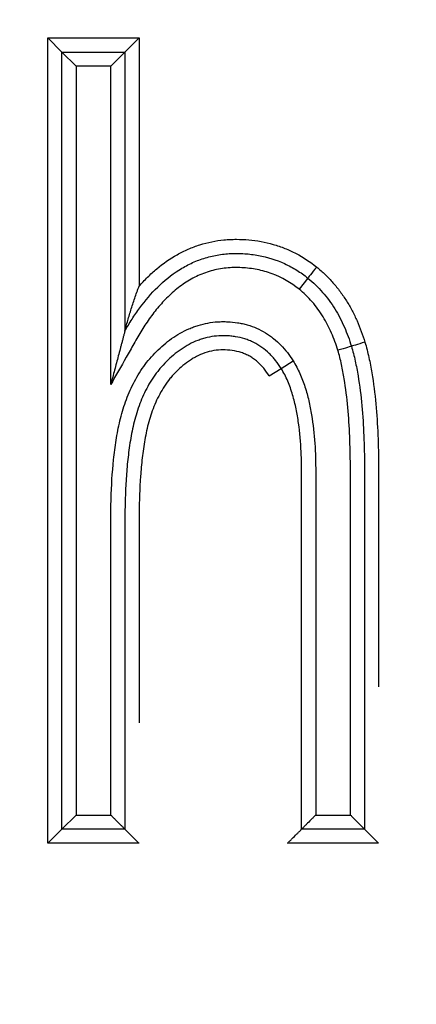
# Model space of a CAD drawing. Header units: millimetres. Extents: x 1476 to 3743, y -156 to 1447.
# Tile 59 of 70: x 3214.34 to 3217.15, y 1106.28 to 1113.25. Entities that reach past the tile are written whole.
import ezdxf

# ---------------------------------------------------------------- set-up
doc = ezdxf.new("R2010")
doc.units = ezdxf.units.MM
doc.dimstyles.get("Standard").update_dxf_attribs({"dimtxt": 20, "dimasz": 8, "dimexe": 3, "dimexo": 5, "dimgap": 0.09, "dimtad": 0, "dimtih": 1, "dimtoh": 1, "dimdsep": 46, "dimtxsty": 'Standard', "dimcen": 0.09, "dimadec": 0, "dimazin": 0, "dimtfac": 1, "dimtofl": 0, "dimtmove": 0, "dimatfit": 3, "dimfxl": 1, "dimtolj": 1, "dimtzin": 0, "dimarcsym": 0})

# ---------------------------------------------------------------- blocks, each defined once
blk = doc.blocks.new('*D3')
at = {"color": 0, "lineweight": -2, "transparency": 16777216}
for p, q in [((2669.7416, 1084.0216), (2669.7416, 1266.3147)), ((3313.7136, 1101.1116), (3313.7136, 1266.3147)), ((2677.7416, 1263.3147), (2964.9709, 1263.3147)), ((3305.7136, 1263.3147), (3018.4843, 1263.3147))]:
    blk.add_line(p, q, dxfattribs=at)
at = {"color": 0, "lineweight": 18, "transparency": 16777216}
for points in [[(2677.7416, 1264.648), (2677.7416, 1261.9813), (2669.7416, 1263.3147)], [(3305.7136, 1264.648), (3305.7136, 1261.9813), (3313.7136, 1263.3147)]]:
    blk.add_solid(points, dxfattribs=at)
at = {"layer": 'Defpoints', "color": 0, "lineweight": 18, "transparency": 16777216}
for p in [(3313.7136, 1263.3147), (3313.7136, 1096.1116), (2669.7416, 1079.0216)]:
    blk.add_point(p, dxfattribs=at)
at = {"color": 0, "lineweight": 18, "transparency": 16777216, "insert": (2991.7276, 1263.3147), "char_height": 20, "attachment_point": 5}
blk.add_mtext('\\A1;644', dxfattribs=at)

msp = doc.modelspace()

# ---------------------------------------------------------------- linework, layer by layer
for p, q in [((3214.543, 1113.1163), (3215.189, 1113.1163)), ((3214.543, 1113.1163), (3214.643, 1113.0163)), ((3214.543, 1107.4163), (3214.543, 1113.1163)), ((3215.089, 1113.0163), (3215.189, 1113.1163)), ((3215.189, 1113.1163), (3215.189, 1111.3584)), ((3214.643, 1113.0163), (3215.089, 1113.0163)), ((3214.643, 1113.0163), (3214.743, 1112.9163)), ((3214.643, 1107.5163), (3214.643, 1113.0163)), ((3215.089, 1113.0163), (3214.989, 1112.9163)), ((3215.089, 1113.0163), (3215.089, 1111.0423)), ((3214.989, 1112.9163), (3214.743, 1112.9163)), ((3214.743, 1112.9163), (3214.743, 1107.6163)), ((3214.989, 1110.6642), (3214.989, 1112.9163)), ((3216.385, 1111.4165), (3216.3225, 1111.3385)), ((3216.1955, 1110.7777), (3216.2801, 1110.831)), ((3216.1109, 1110.7244), (3216.1955, 1110.7777)), ((3214.743, 1107.6163), (3214.643, 1107.5163)), ((3214.743, 1107.6163), (3214.989, 1107.6163)), ((3216.4404, 1107.6163), (3216.6864, 1107.6163)), ((3214.543, 1107.4163), (3214.643, 1107.5163)), ((3215.089, 1107.5163), (3214.643, 1107.5163)), ((3216.7864, 1107.5163), (3216.3404, 1107.5163)), ((3215.189, 1107.4163), (3214.543, 1107.4163)), ((3216.8864, 1107.4163), (3216.2404, 1107.4163))]:
    msp.add_line(p, q)
for centre, major_axis, ratio, start_param, end_param in [((3216.4483, 1111.494), (0.0632, 0.0775), 0.00909, 1.570796, 3.141593), ((3216.7893, 1110.9625), (0.0958, 0.0286), 0.004148, 1.570796, 3.141593), ((3216.5978, 1110.9049), (0.0957, 0.029), 0.004148, 0, 1.570797)]:
    msp.add_ellipse(centre, major_axis=major_axis, ratio=ratio, start_param=start_param, end_param=end_param)
for points, knots in [([(3215.189, 1111.3584), (3215.2084, 1111.3806), (3215.2286, 1111.4021), (3215.2705, 1111.4434), (3215.2923, 1111.4633), (3215.36, 1111.52), (3215.4078, 1111.5536), (3215.4842, 1111.5966), (3215.5105, 1111.6097), (3215.5511, 1111.6274), (3215.5648, 1111.6329), (3215.5922, 1111.6432), (3215.6613, 1111.6669), (3215.7324, 1111.6812), (3215.8051, 1111.6883), (3215.8198, 1111.6893), (3215.8491, 1111.6907), (3215.8639, 1111.691), (3215.9081, 1111.6909), (3215.9373, 1111.6897), (3216.0246, 1111.682), (3216.0821, 1111.6717), (3216.1531, 1111.6513), (3216.1672, 1111.6469), (3216.195, 1111.6374), (3216.2361, 1111.6221), (3216.2757, 1111.6038), (3216.3528, 1111.5635), (3216.4015, 1111.5315), (3216.4476, 1111.4946)], [0, 0, 0, 0, 0.0625, 0.0625, 0.125, 0.125, 0.25, 0.25, 0.3125, 0.3125, 0.34375, 0.34375, 0.375, 0.5, 0.5, 0.53125, 0.53125, 0.5625, 0.5625, 0.625, 0.625, 0.75, 0.75, 0.78125, 0.78125, 0.8125, 0.875, 0.875, 1, 1, 1, 1]), ([(3215.089, 1111.0423), (3215.105, 1111.0705), (3215.1219, 1111.0984), (3215.1571, 1111.1531), (3215.1755, 1111.18), (3215.2335, 1111.2586), (3215.2753, 1111.3079), (3215.3669, 1111.3978), (3215.4166, 1111.4385), (3215.4855, 1111.4822), (3215.4997, 1111.4906), (3215.5283, 1111.5064), (3215.5718, 1111.5286), (3215.6321, 1111.5524), (3215.6791, 1111.5656), (3215.7108, 1111.5733), (3215.7269, 1111.5767), (3215.7753, 1111.5852), (3215.8076, 1111.5887), (3215.8563, 1111.5909), (3215.8725, 1111.5911), (3215.905, 1111.5907), (3215.9212, 1111.5901), (3215.9538, 1111.588), (3215.9701, 1111.5865), (3216.0026, 1111.5825), (3216.0832, 1111.5703), (3216.1604, 1111.5464), (3216.2346, 1111.5123), (3216.2493, 1111.5049), (3216.2781, 1111.4894), (3216.3203, 1111.4649), (3216.3598, 1111.4367), (3216.385, 1111.4165)], [0, 0, 0, 0, 0.0625, 0.0625, 0.125, 0.125, 0.25, 0.25, 0.375, 0.375, 0.40625, 0.40625, 0.4375, 0.5, 0.53125, 0.53125, 0.5625, 0.5625, 0.625, 0.625, 0.65625, 0.65625, 0.6875, 0.6875, 0.71875, 0.71875, 0.75, 0.875, 0.875, 0.90625, 0.90625, 0.9375, 1, 1, 1, 1]), ([(3216.3225, 1111.3385), (3216.2647, 1111.3848), (3216.2014, 1111.4215), (3216.1147, 1111.4537), (3216.097, 1111.4594), (3216.0616, 1111.4693), (3216.0081, 1111.482), (3215.9534, 1111.4883), (3215.8981, 1111.4909), (3215.8796, 1111.4912), (3215.8428, 1111.4904), (3215.788, 1111.4871), (3215.7342, 1111.477), (3215.6812, 1111.4622), (3215.6636, 1111.4564), (3215.629, 1111.4433), (3215.5782, 1111.4215), (3215.5309, 1111.3936), (3215.4856, 1111.3622), (3215.4708, 1111.3512), (3215.4419, 1111.328), (3215.428, 1111.316), (3215.3874, 1111.2788), (3215.362, 1111.2525), (3215.3139, 1111.1975), (3215.2912, 1111.1688), (3215.2481, 1111.1095), (3215.2276, 1111.0787), (3215.1986, 1111.0318), (3215.1892, 1111.016), (3215.1708, 1110.9841), (3215.1618, 1110.968), (3215.1345, 1110.9201), (3215.0799, 1110.8241), (3215.0253, 1110.7282), (3214.989, 1110.6642)], [0, 0, 0, 0, 0.125, 0.125, 0.15625, 0.15625, 0.1875, 0.25, 0.25, 0.28125, 0.28125, 0.3125, 0.375, 0.375, 0.40625, 0.40625, 0.4375, 0.5, 0.5, 0.53125, 0.53125, 0.5625, 0.5625, 0.625, 0.625, 0.6875, 0.6875, 0.75, 0.75, 0.78125, 0.78125, 0.8125, 0.8125, 0.875, 1, 1, 1, 1]), ([(3216.4476, 1111.4946), (3216.4683, 1111.4776), (3216.4885, 1111.4598), (3216.5269, 1111.4227), (3216.5637, 1111.3841), (3216.5972, 1111.3427), (3216.6291, 1111.2998), (3216.6442, 1111.2777), (3216.6727, 1111.2324), (3216.686, 1111.2092), (3216.711, 1111.162), (3216.7227, 1111.1378), (3216.7553, 1111.0644), (3216.7737, 1111.0142), (3216.7892, 1110.9629)], [0, 0, 0, 0, 0.125, 0.125, 0.25, 0.375, 0.375, 0.5, 0.5, 0.625, 0.625, 0.75, 0.75, 1, 1, 1, 1]), ([(3216.385, 1111.4165), (3216.4226, 1111.3859), (3216.4576, 1111.352), (3216.5213, 1111.279), (3216.5502, 1111.2398), (3216.5886, 1111.1781), (3216.6006, 1111.1571), (3216.6231, 1111.1142), (3216.6336, 1111.0923), (3216.6629, 1111.0258), (3216.6794, 1110.9804), (3216.6935, 1110.9339)], [0, 0, 0, 0, 0.25, 0.25, 0.5, 0.5, 0.625, 0.625, 0.75, 0.75, 1, 1, 1, 1]), ([(3215.089, 1111.0423), (3215.089, 1111.0423), (3215.0892, 1111.0432), (3215.09, 1111.0461), (3215.0905, 1111.0481), (3215.0924, 1111.0552), (3215.094, 1111.061), (3215.0973, 1111.0731), (3215.099, 1111.0795), (3215.1026, 1111.0925), (3215.1045, 1111.0992), (3215.1102, 1111.1194), (3215.1142, 1111.1333), (3215.1225, 1111.1612), (3215.1267, 1111.1752), (3215.1398, 1111.2173), (3215.1489, 1111.2454), (3215.1634, 1111.2878), (3215.1683, 1111.3019), (3215.1759, 1111.3231), (3215.1785, 1111.3301), (3215.1837, 1111.3443), (3215.1863, 1111.3513), (3215.189, 1111.3584)], [0, 0, 0, 0, 0.03005, 0.03005, 0.061339, 0.061339, 0.123916, 0.123916, 0.186493, 0.186493, 0.249071, 0.249071, 0.374226, 0.374226, 0.499381, 0.499381, 0.74969, 0.74969, 0.874845, 0.874845, 0.937423, 0.937423, 1, 1, 1, 1]), ([(3216.5977, 1110.9053), (3216.585, 1110.947), (3216.5702, 1110.9878), (3216.5441, 1111.0475), (3216.5348, 1111.0671), (3216.5147, 1111.1057), (3216.504, 1111.1246), (3216.4811, 1111.1616), (3216.469, 1111.1796), (3216.4433, 1111.2148), (3216.4027, 1111.2656), (3216.3562, 1111.3109), (3216.3225, 1111.3385)], [0, 0, 0, 0, 0.25, 0.25, 0.375, 0.375, 0.5, 0.5, 0.625, 0.625, 0.75, 1, 1, 1, 1]), ([(3214.989, 1107.6163), (3214.989, 1107.9892), (3214.989, 1108.5486), (3214.989, 1109.2012), (3214.989, 1109.5042), (3214.989, 1109.6208), (3214.989, 1109.6674), (3214.9889, 1109.6907), (3214.9891, 1109.7606), (3214.9898, 1109.8072), (3214.994, 1109.9466), (3214.9993, 1110.0392), (3215.0137, 1110.1775), (3215.0195, 1110.2235), (3215.034, 1110.3151), (3215.0427, 1110.3608), (3215.0589, 1110.4289), (3215.0648, 1110.4516), (3215.078, 1110.4967), (3215.0853, 1110.5192), (3215.1089, 1110.5855), (3215.1273, 1110.6285), (3215.1593, 1110.691), (3215.1707, 1110.7115), (3215.1952, 1110.7517), (3215.2083, 1110.7714), (3215.2494, 1110.8285), (3215.2796, 1110.8641), (3215.3291, 1110.9135), (3215.3464, 1110.9293), (3215.3822, 1110.9597), (3215.4009, 1110.9743), (3215.4585, 1111.015), (3215.4991, 1111.0385), (3215.553, 1111.0621), (3215.564, 1111.0666), (3215.5862, 1111.0748), (3215.6196, 1111.0861), (3215.6763, 1111.1), (3215.7227, 1111.1058), (3215.758, 1111.108), (3215.7698, 1111.1084), (3215.7934, 1111.1085), (3215.8052, 1111.1083), (3215.8405, 1111.1067), (3215.8638, 1111.1043), (3215.8986, 1111.0988), (3215.9102, 1111.0967), (3215.9332, 1111.0916), (3215.9447, 1111.0887), (3216.0015, 1111.0723), (3216.0442, 1111.0537), (3216.0942, 1111.0235), (3216.104, 1111.0172), (3216.1233, 1111.0037), (3216.1328, 1110.9966), (3216.1605, 1110.9744), (3216.1778, 1110.9585), (3216.2266, 1110.9083), (3216.255, 1110.8712), (3216.2801, 1110.831)], [0, 0, 0, 0, 0.25, 0.375, 0.4375, 0.453125, 0.453125, 0.46875, 0.46875, 0.5, 0.5, 0.5625, 0.5625, 0.59375, 0.59375, 0.625, 0.625, 0.640625, 0.640625, 0.65625, 0.65625, 0.6875, 0.6875, 0.703125, 0.703125, 0.71875, 0.71875, 0.75, 0.75, 0.765625, 0.765625, 0.78125, 0.78125, 0.8125, 0.8125, 0.820312, 0.820312, 0.828125, 0.84375, 0.859375, 0.859375, 0.867187, 0.867187, 0.875, 0.875, 0.890625, 0.890625, 0.898437, 0.898437, 0.90625, 0.90625, 0.9375, 0.9375, 0.945312, 0.945312, 0.953125, 0.953125, 0.96875, 0.96875, 1, 1, 1, 1]), ([(3215.089, 1111.0423), (3215.089, 1111.0422), (3215.0889, 1111.0419), (3215.0886, 1111.0409), (3215.0884, 1111.0401), (3215.0876, 1111.0372), (3215.0869, 1111.0345), (3215.0854, 1111.0286), (3215.0845, 1111.0253), (3215.0827, 1111.0185), (3215.0817, 1111.0149), (3215.0788, 1111.0038), (3215.0768, 1110.9962), (3215.0726, 1110.9806), (3215.0705, 1110.9726), (3215.0663, 1110.9565), (3215.0641, 1110.9483), (3215.0598, 1110.9319), (3215.0576, 1110.9237), (3215.051, 1110.8989), (3215.0467, 1110.8824), (3215.0335, 1110.8325), (3215.0246, 1110.7991), (3215.0113, 1110.7487), (3215.0068, 1110.7318), (3215.0002, 1110.7065), (3214.9979, 1110.6981), (3214.9934, 1110.6812), (3214.9912, 1110.6728), (3214.989, 1110.6642)], [0, 0, 0, 0, 0.014631, 0.014631, 0.030272, 0.030272, 0.061553, 0.061553, 0.092835, 0.092835, 0.124117, 0.124117, 0.18668, 0.18668, 0.249243, 0.249243, 0.311806, 0.311806, 0.374369, 0.374369, 0.499495, 0.499495, 0.749748, 0.749748, 0.874874, 0.874874, 0.937437, 0.937437, 1, 1, 1, 1]), ([(3216.1955, 1110.7777), (3216.1836, 1110.7968), (3216.1708, 1110.8151), (3216.1498, 1110.8416), (3216.1425, 1110.8502), (3216.1273, 1110.8671), (3216.1194, 1110.8753), (3216.0785, 1110.9147), (3216.042, 1110.9409), (3215.9909, 1110.9662), (3215.9805, 1110.9708), (3215.9595, 1110.9792), (3215.9489, 1110.983), (3215.9168, 1110.993), (3215.884, 1111.0006), (3215.8504, 1111.0049), (3215.8277, 1111.0071), (3215.8164, 1111.0078), (3215.7824, 1111.0089), (3215.7599, 1111.0084), (3215.7152, 1111.0042), (3215.693, 1111.0006), (3215.6599, 1110.9928), (3215.6489, 1110.9898), (3215.6272, 1110.9831), (3215.6164, 1110.9794), (3215.5637, 1110.9593), (3215.5241, 1110.9379), (3215.4677, 1110.8994), (3215.4497, 1110.8856), (3215.4152, 1110.8567), (3215.3986, 1110.8416), (3215.3668, 1110.8098), (3215.3441, 1110.7849), (3215.3229, 1110.7584), (3215.3091, 1110.7403), (3215.3024, 1110.7311), (3215.27, 1110.6847), (3215.2476, 1110.6458), (3215.2086, 1110.565), (3215.192, 1110.5232), (3215.1638, 1110.4369), (3215.1526, 1110.3932), (3215.1338, 1110.3052), (3215.1262, 1110.2608), (3215.1136, 1110.1716), (3215.1086, 1110.1266), (3215.1005, 1110.0367), (3215.0974, 1109.9917), (3215.0927, 1109.9018), (3215.0911, 1109.8568), (3215.0897, 1109.7893), (3215.0894, 1109.7668), (3215.089, 1109.7218), (3215.089, 1109.6993), (3215.089, 1108.9566), (3215.089, 1108.2364), (3215.089, 1107.5163)], [0, 0, 0, 0, 0.015625, 0.015625, 0.023438, 0.023438, 0.03125, 0.03125, 0.0625, 0.0625, 0.070313, 0.070313, 0.078125, 0.078125, 0.09375, 0.101563, 0.101563, 0.109375, 0.109375, 0.125, 0.125, 0.140625, 0.140625, 0.148438, 0.148438, 0.15625, 0.15625, 0.1875, 0.1875, 0.203125, 0.203125, 0.21875, 0.21875, 0.234375, 0.242188, 0.242188, 0.25, 0.25, 0.28125, 0.28125, 0.3125, 0.3125, 0.34375, 0.34375, 0.375, 0.375, 0.40625, 0.40625, 0.4375, 0.4375, 0.46875, 0.46875, 0.484375, 0.484375, 0.5, 0.5, 1, 1, 1, 1]), ([(3216.7892, 1110.9629), (3216.7999, 1110.9272), (3216.8091, 1110.891), (3216.8253, 1110.8185), (3216.8323, 1110.7822), (3216.8507, 1110.6729), (3216.8596, 1110.5997), (3216.8733, 1110.4527), (3216.878, 1110.379), (3216.8843, 1110.2313), (3216.8859, 1110.1572), (3216.8865, 1110.0461), (3216.8864, 1110.0091), (3216.8864, 1109.935), (3216.8864, 1109.8239), (3216.8864, 1109.5646), (3216.8864, 1109.1191), (3216.8864, 1108.7478), (3216.8864, 1108.5245)], [0, 0, 0, 0, 0.0454, 0.0454, 0.0908, 0.0908, 0.181599, 0.181599, 0.272399, 0.272399, 0.363199, 0.363199, 0.408599, 0.408599, 0.453999, 0.544798, 0.726398, 1, 1, 1, 1]), ([(3216.1109, 1110.7244), (3216.0992, 1110.7431), (3216.0865, 1110.7611), (3216.0584, 1110.7949), (3216.0432, 1110.8107), (3216.0182, 1110.8323), (3216.0096, 1110.8391), (3215.9917, 1110.8517), (3215.9734, 1110.8634), (3215.9539, 1110.8731), (3215.9339, 1110.882), (3215.9236, 1110.8859), (3215.8923, 1110.8962), (3215.871, 1110.901), (3215.8278, 1110.9072), (3215.8057, 1110.9085), (3215.762, 1110.9084), (3215.7403, 1110.9066), (3215.6972, 1110.8995), (3215.6757, 1110.894), (3215.6344, 1110.8798), (3215.6144, 1110.8711), (3215.5854, 1110.856), (3215.5759, 1110.8507), (3215.5572, 1110.8392), (3215.548, 1110.8332), (3215.5211, 1110.8145), (3215.504, 1110.801), (3215.4712, 1110.7726), (3215.4555, 1110.7576), (3215.4331, 1110.7339), (3215.4259, 1110.7258), (3215.4117, 1110.7092), (3215.4047, 1110.7007), (3215.3846, 1110.6746), (3215.3721, 1110.6568), (3215.3373, 1110.6016), (3215.3174, 1110.5629), (3215.2918, 1110.5024), (3215.2841, 1110.4819), (3215.2701, 1110.4408), (3215.2638, 1110.4201), (3215.2467, 1110.3574), (3215.2377, 1110.3152), (3215.2225, 1110.2299), (3215.2165, 1110.187), (3215.2064, 1110.1006), (3215.2025, 1110.0573), (3215.1932, 1109.9275), (3215.1902, 1109.8409), (3215.1888, 1109.711), (3215.189, 1109.6677), (3215.189, 1109.5812), (3215.189, 1109.129), (3215.189, 1108.6768), (3215.189, 1108.2679)], [0, 0, 0, 0, 0.019651, 0.019651, 0.039302, 0.039302, 0.049127, 0.049127, 0.058953, 0.068778, 0.068778, 0.078604, 0.078604, 0.098255, 0.098255, 0.117906, 0.117906, 0.137557, 0.137557, 0.157208, 0.157208, 0.176859, 0.176859, 0.186684, 0.186684, 0.19651, 0.19651, 0.216161, 0.216161, 0.235812, 0.235812, 0.245637, 0.245637, 0.255463, 0.255463, 0.275114, 0.275114, 0.314416, 0.314416, 0.334067, 0.334067, 0.353718, 0.353718, 0.39302, 0.39302, 0.432322, 0.432322, 0.471624, 0.471624, 0.550228, 0.550228, 0.58953, 0.58953, 0.628832, 1, 1, 1, 1]), ([(3216.6864, 1107.6163), (3216.6864, 1108.166), (3216.6864, 1108.853), (3216.6864, 1109.6088), (3216.6864, 1109.8493), (3216.6864, 1109.9524), (3216.6864, 1110.0211), (3216.6865, 1110.0555), (3216.6858, 1110.1585), (3216.6842, 1110.2271), (3216.6785, 1110.364), (3216.6742, 1110.4323), (3216.6618, 1110.5685), (3216.6537, 1110.6363), (3216.6371, 1110.7377), (3216.6307, 1110.7714), (3216.616, 1110.8385), (3216.6076, 1110.872), (3216.5977, 1110.9053)], [0, 0, 0, 0, 0.5, 0.625, 0.6875, 0.71875, 0.71875, 0.75, 0.75, 0.8125, 0.8125, 0.875, 0.875, 0.9375, 0.9375, 0.96875, 0.96875, 1, 1, 1, 1]), ([(3216.6935, 1110.9339), (3216.7038, 1110.8994), (3216.7126, 1110.8645), (3216.7281, 1110.7948), (3216.7347, 1110.7597), (3216.7522, 1110.6544), (3216.7608, 1110.5839), (3216.7738, 1110.4424), (3216.7782, 1110.3714), (3216.7843, 1110.2291), (3216.7858, 1110.1578), (3216.7865, 1110.0507), (3216.7864, 1110.015), (3216.7864, 1109.9436), (3216.7864, 1109.8365), (3216.7864, 1109.5866), (3216.7864, 1108.8013), (3216.7864, 1108.0874), (3216.7864, 1107.5163)], [0, 0, 0, 0, 0.03125, 0.03125, 0.0625, 0.0625, 0.125, 0.125, 0.1875, 0.1875, 0.25, 0.25, 0.28125, 0.28125, 0.3125, 0.375, 0.5, 1, 1, 1, 1]), ([(3216.2801, 1110.831), (3216.2985, 1110.8018), (3216.3143, 1110.7717), (3216.342, 1110.71), (3216.3539, 1110.6784), (3216.3747, 1110.6142), (3216.3837, 1110.5816), (3216.3991, 1110.5154), (3216.4057, 1110.4818), (3216.4223, 1110.3812), (3216.4294, 1110.3139), (3216.4385, 1110.1793), (3216.4404, 1110.1119), (3216.4405, 1109.977), (3216.4404, 1109.9096), (3216.4404, 1109.7747), (3216.4404, 1109.5723), (3216.4404, 1108.8304), (3216.4404, 1108.1559), (3216.4404, 1107.6163)], [0, 0, 0, 0, 0.03125, 0.03125, 0.0625, 0.0625, 0.09375, 0.09375, 0.125, 0.125, 0.1875, 0.1875, 0.25, 0.25, 0.3125, 0.3125, 0.375, 0.5, 1, 1, 1, 1]), ([(3216.3404, 1107.5163), (3216.3404, 1108.0641), (3216.3404, 1108.8858), (3216.3404, 1109.7246), (3216.3404, 1110.0157), (3216.3404, 1110.0499), (3216.3404, 1110.067), (3216.3398, 1110.1184), (3216.3388, 1110.1526), (3216.334, 1110.255), (3216.3283, 1110.3228), (3216.3142, 1110.4238), (3216.3086, 1110.4574), (3216.2949, 1110.524), (3216.2868, 1110.5572), (3216.2722, 1110.6066), (3216.2669, 1110.623), (3216.2553, 1110.6556), (3216.2491, 1110.6716), (3216.229, 1110.7187), (3216.2136, 1110.749), (3216.1955, 1110.7777)], [0, 0, 0, 0, 0.5, 0.75, 0.765625, 0.765625, 0.78125, 0.78125, 0.8125, 0.8125, 0.875, 0.875, 0.90625, 0.90625, 0.9375, 0.9375, 0.953125, 0.953125, 0.96875, 0.96875, 1, 1, 1, 1]), ([(3214.989, 1107.6163), (3214.9946, 1107.6107), (3215.0002, 1107.605), (3215.0114, 1107.5939), (3215.0169, 1107.5883), (3215.0334, 1107.5719), (3215.0438, 1107.5615), (3215.0583, 1107.5469), (3215.0629, 1107.5423), (3215.0692, 1107.536), (3215.0712, 1107.534), (3215.075, 1107.5302), (3215.0768, 1107.5285), (3215.0801, 1107.5252), (3215.0815, 1107.5237), (3215.0841, 1107.5211), (3215.0853, 1107.52), (3215.088, 1107.5172), (3215.089, 1107.5163), (3215.089, 1107.5163)], [0, 0, 0, 0, 0.125, 0.125, 0.25, 0.25, 0.5, 0.5, 0.625, 0.625, 0.6875, 0.6875, 0.75, 0.75, 0.8125, 0.8125, 0.875, 0.875, 1, 1, 1, 1]), ([(3216.4404, 1107.6163), (3216.4348, 1107.6107), (3216.4292, 1107.605), (3216.418, 1107.5939), (3216.4125, 1107.5883), (3216.396, 1107.5719), (3216.3856, 1107.5615), (3216.3711, 1107.5469), (3216.3665, 1107.5423), (3216.3602, 1107.536), (3216.3582, 1107.534), (3216.3544, 1107.5302), (3216.3526, 1107.5285), (3216.3493, 1107.5252), (3216.3479, 1107.5237), (3216.3453, 1107.5211), (3216.3441, 1107.52), (3216.3414, 1107.5172), (3216.3404, 1107.5163), (3216.3404, 1107.5163)], [0, 0, 0, 0, 0.125, 0.125, 0.25, 0.25, 0.5, 0.5, 0.625, 0.625, 0.6875, 0.6875, 0.75, 0.75, 0.8125, 0.8125, 0.875, 0.875, 1, 1, 1, 1]), ([(3216.6864, 1107.6163), (3216.692, 1107.6107), (3216.6977, 1107.605), (3216.7088, 1107.5939), (3216.7144, 1107.5883), (3216.7308, 1107.5719), (3216.7412, 1107.5615), (3216.7558, 1107.5469), (3216.7604, 1107.5423), (3216.7667, 1107.536), (3216.7687, 1107.534), (3216.7724, 1107.5302), (3216.7742, 1107.5285), (3216.7775, 1107.5252), (3216.779, 1107.5237), (3216.7816, 1107.5211), (3216.7827, 1107.52), (3216.7854, 1107.5172), (3216.7864, 1107.5163), (3216.7864, 1107.5163)], [0, 0, 0, 0, 0.125, 0.125, 0.25, 0.25, 0.5, 0.5, 0.625, 0.625, 0.6875, 0.6875, 0.75, 0.75, 0.8125, 0.8125, 0.875, 0.875, 1, 1, 1, 1]), ([(3215.189, 1107.4163), (3215.1834, 1107.4219), (3215.1777, 1107.4276), (3215.1665, 1107.4387), (3215.161, 1107.4442), (3215.1446, 1107.4607), (3215.1341, 1107.4711), (3215.1196, 1107.4856), (3215.115, 1107.4902), (3215.1087, 1107.4965), (3215.1067, 1107.4985), (3215.1029, 1107.5023), (3215.1011, 1107.5041), (3215.0979, 1107.5074), (3215.0964, 1107.5089), (3215.0938, 1107.5114), (3215.0927, 1107.5126), (3215.0899, 1107.5153), (3215.089, 1107.5163), (3215.089, 1107.5163)], [0, 0, 0, 0, 0.125, 0.125, 0.25, 0.25, 0.5, 0.5, 0.625, 0.625, 0.6875, 0.6875, 0.75, 0.75, 0.8125, 0.8125, 0.875, 0.875, 1, 1, 1, 1]), ([(3216.2404, 1107.4163), (3216.246, 1107.4219), (3216.2517, 1107.4276), (3216.2629, 1107.4387), (3216.2684, 1107.4442), (3216.2848, 1107.4607), (3216.2953, 1107.4711), (3216.3098, 1107.4856), (3216.3144, 1107.4902), (3216.3207, 1107.4965), (3216.3227, 1107.4985), (3216.3265, 1107.5023), (3216.3283, 1107.5041), (3216.3315, 1107.5074), (3216.333, 1107.5089), (3216.3356, 1107.5114), (3216.3367, 1107.5126), (3216.3395, 1107.5153), (3216.3405, 1107.5163), (3216.3404, 1107.5163)], [0, 0, 0, 0, 0.125, 0.125, 0.25, 0.25, 0.5, 0.5, 0.625, 0.625, 0.6875, 0.6875, 0.75, 0.75, 0.8125, 0.8125, 0.875, 0.875, 1, 1, 1, 1]), ([(3216.7864, 1107.5163), (3216.7864, 1107.5163), (3216.7874, 1107.5153), (3216.7901, 1107.5126), (3216.7912, 1107.5114), (3216.7938, 1107.5089), (3216.7953, 1107.5074), (3216.7986, 1107.5041), (3216.8004, 1107.5023), (3216.8042, 1107.4985), (3216.8062, 1107.4965), (3216.8124, 1107.4902), (3216.8171, 1107.4856), (3216.8316, 1107.4711), (3216.842, 1107.4607), (3216.8585, 1107.4442), (3216.864, 1107.4387), (3216.8751, 1107.4276), (3216.8808, 1107.4219), (3216.8864, 1107.4163)], [0, 0, 0, 0, 0.125, 0.125, 0.1875, 0.1875, 0.25, 0.25, 0.3125, 0.3125, 0.375, 0.375, 0.5, 0.5, 0.75, 0.75, 0.875, 0.875, 1, 1, 1, 1])]:
    msp.add_open_spline(points, degree=3, knots=knots)

# ---------------------------------------------------------------- dimensions: what is measured, and where the dimension line sits
at = {"lineweight": 18}
dim = msp.add_linear_dim(base=(3313.7136, 1263.3147), p1=(2669.7416, 1079.0216), p2=(3313.7136, 1096.1116), text='644', dimstyle='Standard', dxfattribs=at)
dim.commit()
dim.dimension.update_dxf_attribs({"geometry": '*D3', "text_midpoint": (2991.7276, 1263.3147)})

doc.saveas('drawing.dxf')
